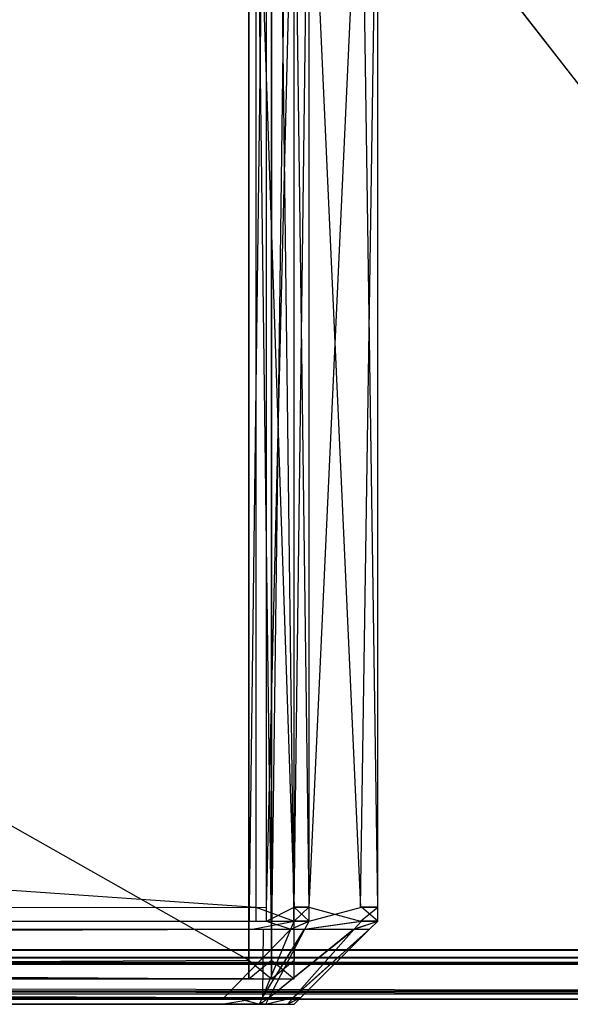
# Model space of a CAD drawing. Extents: x -0.418 to 0, y -0.27 to 0.
# Tile 58 of 89: x -0.01565 to -0.00906, y -0.26985 to -0.25804. Entities that reach past the tile are written whole.
import ezdxf

# ---------------------------------------------------------------- set-up
doc = ezdxf.new("R2010")
doc.units = 0
for name, color, linetype in [('L10_KORPUS1_0___REPLACEMTFOREMP', 7, 'CONTINUOUS'), ('L12_REGALELEMENT_0___REPLACEMTF', 7, 'CONTINUOUS'), ('L14_FRONT_FINION_1___REPLACEMTF', 7, 'CONTINUOUS'), ('L9_KORPUS1_1___REPLACEMTFOREMPT', 7, 'CONTINUOUS')]:
    doc.layers.add(name, color=color, linetype=linetype)

msp = doc.modelspace()

# ---------------------------------------------------------------- linework, layer by layer
at = {"layer": 'L10_KORPUS1_0___REPLACEMTFOREMP', "color": 8}
for points, invisible_edges in [([(-0.00091, -0.001198), (-0.208999, -0.269192), (-0.208999, -0.001198), (-0.00091, -0.001198)], 13), ([(-0.208999, -0.269192), (-0.00091, -0.001198), (-0.000906, -0.269192), (-0.208999, -0.269192)], 10), ([(-0.000906, -0.269191, 0.007694), (-0.208999, -0.0012, 0.007694), (-0.208999, -0.269191, 0.007694), (-0.000906, -0.269191, 0.007694)], 13), ([(-0.208999, -0.0012, 0.007694), (-0.000906, -0.269191, 0.007694), (-0.00091, -0.0012, 0.007694), (-0.208999, -0.0012, 0.007694)], 10), ([(-0.000906, -0.269286, 0.007694), (-0.208999, -0.269191, 0.007694), (-0.208999, -0.269286, 0.007694), (-0.000906, -0.269286, 0.007694)], 13), ([(-0.208999, -0.269191, 0.007694), (-0.000906, -0.269286, 0.007694), (-0.000906, -0.269191, 0.007694), (-0.208999, -0.269191, 0.007694)], 14), ([(-0.000906, -0.269192), (-0.208999, -0.269286), (-0.208999, -0.269192), (-0.000906, -0.269192)], 13), ([(-0.208999, -0.269286), (-0.000906, -0.269192), (-0.000906, -0.269286), (-0.208999, -0.269286)], 14), ([(-0.000873, -0.269365, 0.00008), (-0.208999, -0.269286), (-0.000906, -0.269286), (-0.000873, -0.269365, 0.00008)], 13), ([(-0.208999, -0.269286), (-0.000873, -0.269365, 0.00008), (-0.208999, -0.269365, 0.00008), (-0.208999, -0.269286)], 14), ([(-0.000906, -0.269286, 0.007694), (-0.208999, -0.269343, 0.007637), (-0.000883, -0.269343, 0.007637), (-0.000906, -0.269286, 0.007694)], 13), ([(-0.208999, -0.269343, 0.007637), (-0.000906, -0.269286, 0.007694), (-0.208999, -0.269286, 0.007694), (-0.208999, -0.269343, 0.007637)], 14), ([(-0.000883, -0.269343, 0.007637), (-0.208999, -0.269686, 0.007293), (-0.00074, -0.269686, 0.007293), (-0.000883, -0.269343, 0.007637)], 13), ([(-0.208999, -0.269686, 0.007293), (-0.000883, -0.269343, 0.007637), (-0.208999, -0.269343, 0.007637), (-0.208999, -0.269686, 0.007293)], 14), ([(-0.000726, -0.269721, 0.000436), (-0.208999, -0.269365, 0.00008), (-0.000873, -0.269365, 0.00008), (-0.000726, -0.269721, 0.000436)], 13), ([(-0.208999, -0.269365, 0.00008), (-0.000726, -0.269721, 0.000436), (-0.208999, -0.269721, 0.000436), (-0.208999, -0.269365, 0.00008)], 14), ([(-0.00074, -0.269686, 0.007293), (-0.208999, -0.269785, 0.007194), (-0.000699, -0.269785, 0.007194), (-0.00074, -0.269686, 0.007293)], 13), ([(-0.208999, -0.269785, 0.007194), (-0.00074, -0.269686, 0.007293), (-0.208999, -0.269686, 0.007293), (-0.208999, -0.269785, 0.007194)], 14), ([(-0.000699, -0.269785, 0.0005), (-0.208999, -0.269721, 0.000436), (-0.000726, -0.269721, 0.000436), (-0.000699, -0.269785, 0.0005)], 13), ([(-0.208999, -0.269721, 0.000436), (-0.000699, -0.269785, 0.0005), (-0.208999, -0.269785, 0.0005), (-0.208999, -0.269721, 0.000436)], 14), ([(-0.000699, -0.269785, 0.000566), (-0.208999, -0.269785, 0.0005), (-0.000699, -0.269785, 0.0005), (-0.000699, -0.269785, 0.000566)], 13), ([(-0.208999, -0.269785, 0.0005), (-0.000699, -0.269785, 0.000566), (-0.208999, -0.269785, 0.000566), (-0.208999, -0.269785, 0.0005)], 14), ([(-0.000699, -0.269785, 0.007022), (-0.208999, -0.269785, 0.000566), (-0.000699, -0.269785, 0.000566), (-0.000699, -0.269785, 0.007022)], 13), ([(-0.208999, -0.269785, 0.000566), (-0.000699, -0.269785, 0.007022), (-0.208999, -0.269785, 0.007022), (-0.208999, -0.269785, 0.000566)], 14), ([(-0.000699, -0.269785, 0.007194), (-0.208999, -0.269785, 0.007022), (-0.000699, -0.269785, 0.007022), (-0.000699, -0.269785, 0.007194)], 13), ([(-0.208999, -0.269785, 0.007022), (-0.000699, -0.269785, 0.007194), (-0.208999, -0.269785, 0.007194), (-0.208999, -0.269785, 0.007022)], 14)]:
    msp.add_3dface(points, dxfattribs=dict(at, invisible_edges=invisible_edges))
at = {"layer": 'L12_REGALELEMENT_0___REPLACEMTF', "color": 40}
for points, invisible_edges in [([(-0.012909, -0.247956, 0.591738), (-0.050642, -0.269316, 0.591738), (-0.050642, -0.247956, 0.591738), (-0.012909, -0.247956, 0.591738)], 13), ([(-0.050642, -0.269316, 0.591738), (-0.012909, -0.247956, 0.591738), (-0.012909, -0.269316, 0.591738), (-0.050642, -0.269316, 0.591738)], 14), ([(-0.012909, -0.269316, 0.924859), (-0.050642, -0.247956, 0.924859), (-0.050642, -0.269316, 0.924859), (-0.012909, -0.269316, 0.924859)], 13), ([(-0.050642, -0.247956, 0.924859), (-0.012909, -0.269316, 0.924859), (-0.012909, -0.247956, 0.924859), (-0.050642, -0.247956, 0.924859)], 14), ([(-0.012635, -0.269316, 0.924859), (-0.012909, -0.247956, 0.924859), (-0.012909, -0.269316, 0.924859), (-0.012635, -0.269316, 0.924859)], 13), ([(-0.012909, -0.247956, 0.924859), (-0.012635, -0.269316, 0.924859), (-0.012635, -0.247956, 0.924859), (-0.012909, -0.247956, 0.924859)], 14), ([(-0.012635, -0.247956, 0.591738), (-0.012909, -0.269316, 0.591738), (-0.012909, -0.247956, 0.591738), (-0.012635, -0.247956, 0.591738)], 13), ([(-0.012909, -0.269316, 0.591738), (-0.012635, -0.247956, 0.591738), (-0.012635, -0.269316, 0.591738), (-0.012909, -0.269316, 0.591738)], 14), ([(-0.012365, -0.269316, 0.924859), (-0.012635, -0.247956, 0.924859), (-0.012635, -0.269316, 0.924859), (-0.012365, -0.269316, 0.924859)], 13), ([(-0.012635, -0.247956, 0.924859), (-0.012365, -0.269316, 0.924859), (-0.012365, -0.247956, 0.924859), (-0.012635, -0.247956, 0.924859)], 14), ([(-0.012365, -0.247956, 0.591738), (-0.012635, -0.269316, 0.591738), (-0.012635, -0.247956, 0.591738), (-0.012365, -0.247956, 0.591738)], 13), ([(-0.012635, -0.269316, 0.591738), (-0.012365, -0.247956, 0.591738), (-0.012365, -0.269316, 0.591738), (-0.012635, -0.269316, 0.591738)], 14), ([(-0.012365, -0.247956, 0.924628), (-0.012365, -0.269316, 0.924859), (-0.012365, -0.269316, 0.924628), (-0.012365, -0.247956, 0.924628)], 13), ([(-0.012365, -0.269316, 0.924859), (-0.012365, -0.247956, 0.924628), (-0.012365, -0.247956, 0.924859), (-0.012365, -0.269316, 0.924859)], 14), ([(-0.012365, -0.247956, 0.592087), (-0.012365, -0.269316, 0.924628), (-0.012365, -0.269316, 0.592087), (-0.012365, -0.247956, 0.592087)], 13), ([(-0.012365, -0.269316, 0.924628), (-0.012365, -0.247956, 0.592087), (-0.012365, -0.247956, 0.924628), (-0.012365, -0.269316, 0.924628)], 14), ([(-0.012365, -0.247956, 0.591738), (-0.012365, -0.269316, 0.592087), (-0.012365, -0.269316, 0.591738), (-0.012365, -0.247956, 0.591738)], 13), ([(-0.012365, -0.269316, 0.592087), (-0.012365, -0.247956, 0.591738), (-0.012365, -0.247956, 0.592087), (-0.012365, -0.269316, 0.592087)], 14), ([(-0.012909, -0.269316, 0.591738), (-0.050642, -0.269539, 0.591738), (-0.050642, -0.269316, 0.591738), (-0.012909, -0.269316, 0.591738)], 13), ([(-0.050642, -0.269539, 0.591738), (-0.012909, -0.269316, 0.591738), (-0.012909, -0.269539, 0.591738), (-0.050642, -0.269539, 0.591738)], 14), ([(-0.012909, -0.269539, 0.924859), (-0.050642, -0.269316, 0.924859), (-0.050642, -0.269539, 0.924859), (-0.012909, -0.269539, 0.924859)], 13), ([(-0.050642, -0.269316, 0.924859), (-0.012909, -0.269539, 0.924859), (-0.012909, -0.269316, 0.924859), (-0.050642, -0.269316, 0.924859)], 14), ([(-0.012635, -0.269316, 0.591738), (-0.012909, -0.269539, 0.591738), (-0.012909, -0.269316, 0.591738), (-0.012635, -0.269316, 0.591738)], 13), ([(-0.012909, -0.269539, 0.591738), (-0.012635, -0.269316, 0.591738), (-0.012635, -0.269539, 0.591738), (-0.012909, -0.269539, 0.591738)], 14), ([(-0.012635, -0.269539, 0.924859), (-0.012909, -0.269316, 0.924859), (-0.012909, -0.269539, 0.924859), (-0.012635, -0.269539, 0.924859)], 13), ([(-0.012909, -0.269316, 0.924859), (-0.012635, -0.269539, 0.924859), (-0.012635, -0.269316, 0.924859), (-0.012909, -0.269316, 0.924859)], 14), ([(-0.012365, -0.269316, 0.591738), (-0.012635, -0.269539, 0.591738), (-0.012635, -0.269316, 0.591738), (-0.012365, -0.269316, 0.591738)], 13), ([(-0.012635, -0.269539, 0.591738), (-0.012365, -0.269316, 0.591738), (-0.012365, -0.269539, 0.591738), (-0.012635, -0.269539, 0.591738)], 14), ([(-0.012365, -0.269539, 0.924859), (-0.012635, -0.269316, 0.924859), (-0.012635, -0.269539, 0.924859), (-0.012365, -0.269539, 0.924859)], 13), ([(-0.012635, -0.269316, 0.924859), (-0.012365, -0.269539, 0.924859), (-0.012365, -0.269316, 0.924859), (-0.012635, -0.269316, 0.924859)], 14), ([(-0.012365, -0.269316, 0.591738), (-0.012365, -0.269539, 0.592087), (-0.012365, -0.269539, 0.591738), (-0.012365, -0.269316, 0.591738)], 13), ([(-0.012365, -0.269539, 0.592087), (-0.012365, -0.269316, 0.591738), (-0.012365, -0.269316, 0.592087), (-0.012365, -0.269539, 0.592087)], 14), ([(-0.012365, -0.269316, 0.592087), (-0.012365, -0.269539, 0.924628), (-0.012365, -0.269539, 0.592087), (-0.012365, -0.269316, 0.592087)], 13), ([(-0.012365, -0.269539, 0.924628), (-0.012365, -0.269316, 0.592087), (-0.012365, -0.269316, 0.924628), (-0.012365, -0.269539, 0.924628)], 14), ([(-0.012365, -0.269316, 0.924628), (-0.012365, -0.269539, 0.924859), (-0.012365, -0.269539, 0.924628), (-0.012365, -0.269316, 0.924628)], 13), ([(-0.012365, -0.269539, 0.924859), (-0.012365, -0.269316, 0.924628), (-0.012365, -0.269316, 0.924859), (-0.012365, -0.269539, 0.924859)], 14), ([(-0.013124, -0.269539, 0.924643), (-0.053212, -0.269539, 0.921656), (-0.016092, -0.269539, 0.921656), (-0.013124, -0.269539, 0.924643)], 13), ([(-0.053212, -0.269539, 0.921656), (-0.013124, -0.269539, 0.924643), (-0.050815, -0.269539, 0.924643), (-0.053212, -0.269539, 0.921656)], 14), ([(-0.012909, -0.269539, 0.924859), (-0.050815, -0.269539, 0.924643), (-0.013124, -0.269539, 0.924643), (-0.012909, -0.269539, 0.924859)], 13), ([(-0.050815, -0.269539, 0.924643), (-0.012909, -0.269539, 0.924859), (-0.050642, -0.269539, 0.924859), (-0.050815, -0.269539, 0.924643)], 14), ([(-0.016092, -0.269539, 0.594811), (-0.050815, -0.269539, 0.591945), (-0.013124, -0.269539, 0.591945), (-0.016092, -0.269539, 0.594811)], 13), ([(-0.050642, -0.269539, 0.591738), (-0.013124, -0.269539, 0.591945), (-0.050815, -0.269539, 0.591945), (-0.050642, -0.269539, 0.591738)], 14), ([(-0.013124, -0.269539, 0.591945), (-0.050642, -0.269539, 0.591738), (-0.012909, -0.269539, 0.591738), (-0.013124, -0.269539, 0.591945)], 13), ([(-0.013124, -0.269539, 0.591945), (-0.015822, -0.269539, 0.594811), (-0.016092, -0.269539, 0.594811), (-0.013124, -0.269539, 0.591945)], 14), ([(-0.01285, -0.269539, 0.924643), (-0.016092, -0.269539, 0.921656), (-0.015822, -0.269539, 0.921656), (-0.01285, -0.269539, 0.924643)], 13), ([(-0.016092, -0.269539, 0.921656), (-0.01285, -0.269539, 0.924643), (-0.013124, -0.269539, 0.924643), (-0.016092, -0.269539, 0.921656)], 14), ([(-0.015557, -0.269539, 0.921656), (-0.015948, -0.269539, 0.921529), (-0.015683, -0.269539, 0.921529), (-0.015557, -0.269539, 0.921656)], 13), ([(-0.015948, -0.269539, 0.921529), (-0.015557, -0.269539, 0.921656), (-0.015822, -0.269539, 0.921656), (-0.015948, -0.269539, 0.921529)], 14), ([(-0.015683, -0.269539, 0.594932), (-0.015822, -0.269539, 0.594811), (-0.015557, -0.269539, 0.594811), (-0.015683, -0.269539, 0.594932)], 13), ([(-0.01285, -0.269539, 0.591945), (-0.015557, -0.269539, 0.594811), (-0.015822, -0.269539, 0.594811), (-0.01285, -0.269539, 0.591945)], 14), ([(-0.012581, -0.269539, 0.924643), (-0.015822, -0.269539, 0.921656), (-0.015557, -0.269539, 0.921656), (-0.012581, -0.269539, 0.924643)], 13), ([(-0.015822, -0.269539, 0.921656), (-0.012581, -0.269539, 0.924643), (-0.01285, -0.269539, 0.924643), (-0.015822, -0.269539, 0.921656)], 14), ([(-0.015822, -0.269539, 0.594811), (-0.013124, -0.269539, 0.591945), (-0.01285, -0.269539, 0.591945), (-0.015822, -0.269539, 0.594811)], 13), ([(-0.015557, -0.269539, 0.595154), (-0.015683, -0.269539, 0.594932), (-0.015557, -0.269539, 0.594811), (-0.015557, -0.269539, 0.595154)], 13), ([(-0.015683, -0.269539, 0.594932), (-0.015557, -0.269539, 0.595154), (-0.015683, -0.269539, 0.595274), (-0.015683, -0.269539, 0.594932)], 14), ([(-0.015557, -0.269539, 0.921429), (-0.015683, -0.269539, 0.595274), (-0.015557, -0.269539, 0.595154), (-0.015557, -0.269539, 0.921429)], 13), ([(-0.015683, -0.269539, 0.595274), (-0.015557, -0.269539, 0.921429), (-0.015683, -0.269539, 0.921303), (-0.015683, -0.269539, 0.595274)], 14), ([(-0.015557, -0.269539, 0.921429), (-0.015683, -0.269539, 0.921529), (-0.015683, -0.269539, 0.921303), (-0.015557, -0.269539, 0.921429)], 13), ([(-0.015683, -0.269539, 0.921529), (-0.015557, -0.269539, 0.921429), (-0.015557, -0.269539, 0.921656), (-0.015683, -0.269539, 0.921529)], 14), ([(-0.015557, -0.269539, 0.594811), (-0.01285, -0.269539, 0.591945), (-0.012581, -0.269539, 0.591945), (-0.015557, -0.269539, 0.594811)], 13), ([(-0.012581, -0.269539, 0.924412), (-0.015557, -0.269539, 0.921656), (-0.015557, -0.269539, 0.921429), (-0.012581, -0.269539, 0.924412)], 13), ([(-0.015557, -0.269539, 0.921656), (-0.012581, -0.269539, 0.924412), (-0.012581, -0.269539, 0.924643), (-0.015557, -0.269539, 0.921656)], 14), ([(-0.012581, -0.269539, 0.924412), (-0.015557, -0.269539, 0.595154), (-0.012581, -0.269539, 0.592293), (-0.012581, -0.269539, 0.924412)], 13), ([(-0.015557, -0.269539, 0.595154), (-0.012581, -0.269539, 0.924412), (-0.015557, -0.269539, 0.921429), (-0.015557, -0.269539, 0.595154)], 14), ([(-0.012581, -0.269539, 0.592293), (-0.015557, -0.269539, 0.594811), (-0.012581, -0.269539, 0.591945), (-0.012581, -0.269539, 0.592293)], 13), ([(-0.015557, -0.269539, 0.594811), (-0.012581, -0.269539, 0.592293), (-0.015557, -0.269539, 0.595154), (-0.015557, -0.269539, 0.594811)], 14), ([(-0.012635, -0.269539, 0.924859), (-0.013124, -0.269539, 0.924643), (-0.01285, -0.269539, 0.924643), (-0.012635, -0.269539, 0.924859)], 13), ([(-0.013124, -0.269539, 0.924643), (-0.012635, -0.269539, 0.924859), (-0.012909, -0.269539, 0.924859), (-0.013124, -0.269539, 0.924643)], 14), ([(-0.012909, -0.269539, 0.591738), (-0.01285, -0.269539, 0.591945), (-0.013124, -0.269539, 0.591945), (-0.012909, -0.269539, 0.591738)], 14), ([(-0.01285, -0.269539, 0.591945), (-0.012909, -0.269539, 0.591738), (-0.012635, -0.269539, 0.591738), (-0.01285, -0.269539, 0.591945)], 13), ([(-0.012365, -0.269539, 0.924859), (-0.01285, -0.269539, 0.924643), (-0.012581, -0.269539, 0.924643), (-0.012365, -0.269539, 0.924859)], 13), ([(-0.01285, -0.269539, 0.924643), (-0.012365, -0.269539, 0.924859), (-0.012635, -0.269539, 0.924859), (-0.01285, -0.269539, 0.924643)], 14), ([(-0.012635, -0.269539, 0.591738), (-0.012581, -0.269539, 0.591945), (-0.01285, -0.269539, 0.591945), (-0.012635, -0.269539, 0.591738)], 14), ([(-0.012581, -0.269539, 0.591945), (-0.012635, -0.269539, 0.591738), (-0.012365, -0.269539, 0.591738), (-0.012581, -0.269539, 0.591945)], 13), ([(-0.012365, -0.269539, 0.592087), (-0.012581, -0.269539, 0.591945), (-0.012365, -0.269539, 0.591738), (-0.012365, -0.269539, 0.592087)], 13), ([(-0.012581, -0.269539, 0.591945), (-0.012365, -0.269539, 0.592087), (-0.012581, -0.269539, 0.592293), (-0.012581, -0.269539, 0.591945)], 14), ([(-0.012365, -0.269539, 0.924628), (-0.012581, -0.269539, 0.592293), (-0.012365, -0.269539, 0.592087), (-0.012365, -0.269539, 0.924628)], 13), ([(-0.012581, -0.269539, 0.592293), (-0.012365, -0.269539, 0.924628), (-0.012581, -0.269539, 0.924412), (-0.012581, -0.269539, 0.592293)], 14), ([(-0.012365, -0.269539, 0.924628), (-0.012581, -0.269539, 0.924643), (-0.012581, -0.269539, 0.924412), (-0.012365, -0.269539, 0.924628)], 13), ([(-0.012581, -0.269539, 0.924643), (-0.012365, -0.269539, 0.924628), (-0.012365, -0.269539, 0.924859), (-0.012581, -0.269539, 0.924643)], 14)]:
    msp.add_3dface(points, dxfattribs=dict(at, invisible_edges=invisible_edges))
at = {"layer": 'L14_FRONT_FINION_1___REPLACEMTF', "color": 8}
for points, invisible_edges in [([(-0.012823, -0.268682, 0.586995), (-0.208999, -0.255063, 0.586995), (-0.208999, -0.268682, 0.586995), (-0.012823, -0.268682, 0.586995)], 13), ([(-0.208999, -0.255063, 0.586995), (-0.012823, -0.268682, 0.586995), (-0.012823, -0.255063, 0.586995), (-0.208999, -0.255063, 0.586995)], 14), ([(-0.012696, -0.255063, 0.01011), (-0.208999, -0.268682, 0.01011), (-0.208999, -0.255063, 0.01011), (-0.012696, -0.255063, 0.01011)], 13), ([(-0.208999, -0.268682, 0.01011), (-0.012696, -0.255063, 0.01011), (-0.012696, -0.268682, 0.01011), (-0.208999, -0.268682, 0.01011)], 14), ([(-0.012365, -0.268682, 0.586995), (-0.012823, -0.255063, 0.586995), (-0.012823, -0.268682, 0.586995), (-0.012365, -0.268682, 0.586995)], 13), ([(-0.012823, -0.255063, 0.586995), (-0.012365, -0.268682, 0.586995), (-0.012365, -0.255063, 0.586995), (-0.012823, -0.255063, 0.586995)], 14), ([(-0.012365, -0.255063, 0.01011), (-0.012696, -0.268682, 0.01011), (-0.012696, -0.255063, 0.01011), (-0.012365, -0.255063, 0.01011)], 13), ([(-0.012696, -0.268682, 0.01011), (-0.012365, -0.255063, 0.01011), (-0.012365, -0.268682, 0.01011), (-0.012696, -0.268682, 0.01011)], 14), ([(-0.012191, -0.255063, 0.586821), (-0.012365, -0.268682, 0.586995), (-0.012191, -0.268682, 0.586821), (-0.012191, -0.255063, 0.586821)], 13), ([(-0.012365, -0.268682, 0.586995), (-0.012191, -0.255063, 0.586821), (-0.012365, -0.255063, 0.586995), (-0.012365, -0.268682, 0.586995)], 14), ([(-0.012365, -0.255063, 0.01011), (-0.012185, -0.268682, 0.01029), (-0.012365, -0.268682, 0.01011), (-0.012365, -0.255063, 0.01011)], 13), ([(-0.012185, -0.268682, 0.01029), (-0.012365, -0.255063, 0.01011), (-0.012185, -0.255063, 0.01029), (-0.012185, -0.268682, 0.01029)], 14), ([(-0.01157, -0.268682, 0.586201), (-0.012191, -0.255063, 0.586821), (-0.012191, -0.268682, 0.586821), (-0.01157, -0.268682, 0.586201)], 13), ([(-0.012191, -0.255063, 0.586821), (-0.01157, -0.268682, 0.586201), (-0.01157, -0.255063, 0.586201), (-0.012191, -0.255063, 0.586821)], 14), ([(-0.01156, -0.255063, 0.010916), (-0.012185, -0.268682, 0.01029), (-0.012185, -0.255063, 0.01029), (-0.01156, -0.255063, 0.010916)], 13), ([(-0.012185, -0.268682, 0.01029), (-0.01156, -0.255063, 0.010916), (-0.01156, -0.268682, 0.010916), (-0.012185, -0.268682, 0.01029)], 14), ([(-0.011365, -0.255063, 0.585995), (-0.01157, -0.268682, 0.586201), (-0.011365, -0.268682, 0.585995), (-0.011365, -0.255063, 0.585995)], 13), ([(-0.01157, -0.268682, 0.586201), (-0.011365, -0.255063, 0.585995), (-0.01157, -0.255063, 0.586201), (-0.01157, -0.268682, 0.586201)], 14), ([(-0.01156, -0.255063, 0.010916), (-0.011365, -0.268682, 0.01111), (-0.01156, -0.268682, 0.010916), (-0.01156, -0.255063, 0.010916)], 13), ([(-0.011365, -0.268682, 0.01111), (-0.01156, -0.255063, 0.010916), (-0.011365, -0.255063, 0.01111), (-0.011365, -0.268682, 0.01111)], 14), ([(-0.011365, -0.255063, 0.01111), (-0.011365, -0.268682, 0.011579), (-0.011365, -0.268682, 0.01111), (-0.011365, -0.255063, 0.01111)], 13), ([(-0.011365, -0.268682, 0.011579), (-0.011365, -0.255063, 0.01111), (-0.011365, -0.255063, 0.011579), (-0.011365, -0.268682, 0.011579)], 14), ([(-0.011365, -0.255063, 0.011579), (-0.011365, -0.268682, 0.585484), (-0.011365, -0.268682, 0.011579), (-0.011365, -0.255063, 0.011579)], 13), ([(-0.011365, -0.268682, 0.585484), (-0.011365, -0.255063, 0.011579), (-0.011365, -0.255063, 0.585484), (-0.011365, -0.268682, 0.585484)], 14), ([(-0.011365, -0.255063, 0.585484), (-0.011365, -0.268682, 0.585995), (-0.011365, -0.268682, 0.585484), (-0.011365, -0.255063, 0.585484)], 13), ([(-0.011365, -0.268682, 0.585995), (-0.011365, -0.255063, 0.585484), (-0.011365, -0.255063, 0.585995), (-0.011365, -0.268682, 0.585995)], 14), ([(-0.012696, -0.268682, 0.01011), (-0.208999, -0.268849, 0.01011), (-0.208999, -0.268682, 0.01011), (-0.012696, -0.268682, 0.01011)], 13), ([(-0.208999, -0.268849, 0.01011), (-0.012696, -0.268682, 0.01011), (-0.012696, -0.268849, 0.01011), (-0.208999, -0.268849, 0.01011)], 14), ([(-0.012823, -0.268849, 0.586995), (-0.208999, -0.268682, 0.586995), (-0.208999, -0.268849, 0.586995), (-0.012823, -0.268849, 0.586995)], 13), ([(-0.208999, -0.268682, 0.586995), (-0.012823, -0.268849, 0.586995), (-0.012823, -0.268682, 0.586995), (-0.208999, -0.268682, 0.586995)], 14), ([(-0.012365, -0.268849, 0.586995), (-0.012823, -0.268682, 0.586995), (-0.012823, -0.268849, 0.586995), (-0.012365, -0.268849, 0.586995)], 13), ([(-0.012823, -0.268682, 0.586995), (-0.012365, -0.268849, 0.586995), (-0.012365, -0.268682, 0.586995), (-0.012823, -0.268682, 0.586995)], 14), ([(-0.012365, -0.268682, 0.01011), (-0.012696, -0.268849, 0.01011), (-0.012696, -0.268682, 0.01011), (-0.012365, -0.268682, 0.01011)], 13), ([(-0.012696, -0.268849, 0.01011), (-0.012365, -0.268682, 0.01011), (-0.012365, -0.268849, 0.01011), (-0.012696, -0.268849, 0.01011)], 14), ([(-0.012191, -0.268682, 0.586821), (-0.012365, -0.268849, 0.586995), (-0.012191, -0.268849, 0.586821), (-0.012191, -0.268682, 0.586821)], 13), ([(-0.012365, -0.268849, 0.586995), (-0.012191, -0.268682, 0.586821), (-0.012365, -0.268682, 0.586995), (-0.012365, -0.268849, 0.586995)], 14), ([(-0.012365, -0.268682, 0.01011), (-0.012185, -0.268849, 0.01029), (-0.012365, -0.268849, 0.01011), (-0.012365, -0.268682, 0.01011)], 13), ([(-0.012185, -0.268849, 0.01029), (-0.012365, -0.268682, 0.01011), (-0.012185, -0.268682, 0.01029), (-0.012185, -0.268849, 0.01029)], 14), ([(-0.01157, -0.268849, 0.586201), (-0.012191, -0.268682, 0.586821), (-0.012191, -0.268849, 0.586821), (-0.01157, -0.268849, 0.586201)], 13), ([(-0.012191, -0.268682, 0.586821), (-0.01157, -0.268849, 0.586201), (-0.01157, -0.268682, 0.586201), (-0.012191, -0.268682, 0.586821)], 14), ([(-0.01156, -0.268682, 0.010916), (-0.012185, -0.268849, 0.01029), (-0.012185, -0.268682, 0.01029), (-0.01156, -0.268682, 0.010916)], 13), ([(-0.012185, -0.268849, 0.01029), (-0.01156, -0.268682, 0.010916), (-0.01156, -0.268849, 0.010916), (-0.012185, -0.268849, 0.01029)], 14), ([(-0.011365, -0.268682, 0.585995), (-0.01157, -0.268849, 0.586201), (-0.011365, -0.268849, 0.585995), (-0.011365, -0.268682, 0.585995)], 13), ([(-0.01157, -0.268849, 0.586201), (-0.011365, -0.268682, 0.585995), (-0.01157, -0.268682, 0.586201), (-0.01157, -0.268849, 0.586201)], 14), ([(-0.01156, -0.268682, 0.010916), (-0.011365, -0.268849, 0.01111), (-0.01156, -0.268849, 0.010916), (-0.01156, -0.268682, 0.010916)], 13), ([(-0.011365, -0.268849, 0.01111), (-0.01156, -0.268682, 0.010916), (-0.011365, -0.268682, 0.01111), (-0.011365, -0.268849, 0.01111)], 14), ([(-0.011365, -0.268682, 0.585484), (-0.011365, -0.268849, 0.585995), (-0.011365, -0.268849, 0.585484), (-0.011365, -0.268682, 0.585484)], 13), ([(-0.011365, -0.268849, 0.585995), (-0.011365, -0.268682, 0.585484), (-0.011365, -0.268682, 0.585995), (-0.011365, -0.268849, 0.585995)], 14), ([(-0.011365, -0.268682, 0.011579), (-0.011365, -0.268849, 0.585484), (-0.011365, -0.268849, 0.011579), (-0.011365, -0.268682, 0.011579)], 13), ([(-0.011365, -0.268849, 0.585484), (-0.011365, -0.268682, 0.011579), (-0.011365, -0.268682, 0.585484), (-0.011365, -0.268849, 0.585484)], 14), ([(-0.011365, -0.268682, 0.01111), (-0.011365, -0.268849, 0.011579), (-0.011365, -0.268849, 0.01111), (-0.011365, -0.268682, 0.01111)], 13), ([(-0.011365, -0.268849, 0.011579), (-0.011365, -0.268682, 0.01111), (-0.011365, -0.268682, 0.011579), (-0.011365, -0.268849, 0.011579)], 14), ([(-0.012737, -0.268946, 0.010208), (-0.208999, -0.268849, 0.01011), (-0.012696, -0.268849, 0.01011), (-0.012737, -0.268946, 0.010208)], 13), ([(-0.208999, -0.268849, 0.01011), (-0.012737, -0.268946, 0.010208), (-0.208999, -0.268946, 0.010208), (-0.208999, -0.268849, 0.01011)], 14), ([(-0.012823, -0.268849, 0.586995), (-0.208999, -0.268946, 0.586898), (-0.012863, -0.268946, 0.586898), (-0.012823, -0.268849, 0.586995)], 13), ([(-0.208999, -0.268946, 0.586898), (-0.012823, -0.268849, 0.586995), (-0.208999, -0.268849, 0.586995), (-0.208999, -0.268946, 0.586898)], 14), ([(-0.012365, -0.268849, 0.586995), (-0.012863, -0.268946, 0.586898), (-0.012405, -0.268946, 0.586898), (-0.012365, -0.268849, 0.586995)], 13), ([(-0.012863, -0.268946, 0.586898), (-0.012365, -0.268849, 0.586995), (-0.012823, -0.268849, 0.586995), (-0.012863, -0.268946, 0.586898)], 14), ([(-0.012696, -0.268849, 0.01011), (-0.012405, -0.268946, 0.010208), (-0.012737, -0.268946, 0.010208), (-0.012696, -0.268849, 0.01011)], 14), ([(-0.012405, -0.268946, 0.010208), (-0.012696, -0.268849, 0.01011), (-0.012365, -0.268849, 0.01011), (-0.012405, -0.268946, 0.010208)], 13), ([(-0.012191, -0.268849, 0.586821), (-0.012405, -0.268946, 0.586898), (-0.012241, -0.268946, 0.586734), (-0.012191, -0.268849, 0.586821)], 13), ([(-0.012405, -0.268946, 0.586898), (-0.012191, -0.268849, 0.586821), (-0.012365, -0.268849, 0.586995), (-0.012405, -0.268946, 0.586898)], 14), ([(-0.012185, -0.268849, 0.01029), (-0.012405, -0.268946, 0.010208), (-0.012365, -0.268849, 0.01011), (-0.012185, -0.268849, 0.01029)], 13), ([(-0.012405, -0.268946, 0.010208), (-0.012185, -0.268849, 0.01029), (-0.012236, -0.268946, 0.010377), (-0.012405, -0.268946, 0.010208)], 14), ([(-0.01157, -0.268849, 0.586201), (-0.012241, -0.268946, 0.586734), (-0.011656, -0.268946, 0.586149), (-0.01157, -0.268849, 0.586201)], 13), ([(-0.012241, -0.268946, 0.586734), (-0.01157, -0.268849, 0.586201), (-0.012191, -0.268849, 0.586821), (-0.012241, -0.268946, 0.586734)], 14), ([(-0.01156, -0.268849, 0.010916), (-0.012236, -0.268946, 0.010377), (-0.012185, -0.268849, 0.01029), (-0.01156, -0.268849, 0.010916)], 13), ([(-0.012236, -0.268946, 0.010377), (-0.01156, -0.268849, 0.010916), (-0.011646, -0.268946, 0.010967), (-0.012236, -0.268946, 0.010377)], 14), ([(-0.011365, -0.268849, 0.585995), (-0.011656, -0.268946, 0.586149), (-0.011462, -0.268946, 0.585955), (-0.011365, -0.268849, 0.585995)], 13), ([(-0.011656, -0.268946, 0.586149), (-0.011365, -0.268849, 0.585995), (-0.01157, -0.268849, 0.586201), (-0.011656, -0.268946, 0.586149)], 14), ([(-0.011365, -0.268849, 0.01111), (-0.011646, -0.268946, 0.010967), (-0.01156, -0.268849, 0.010916), (-0.011365, -0.268849, 0.01111)], 13), ([(-0.011646, -0.268946, 0.010967), (-0.011365, -0.268849, 0.01111), (-0.011462, -0.268946, 0.011151), (-0.011646, -0.268946, 0.010967)], 14), ([(-0.011365, -0.268849, 0.585484), (-0.011462, -0.268946, 0.585955), (-0.011462, -0.268946, 0.585444), (-0.011365, -0.268849, 0.585484)], 13), ([(-0.011462, -0.268946, 0.585955), (-0.011365, -0.268849, 0.585484), (-0.011365, -0.268849, 0.585995), (-0.011462, -0.268946, 0.585955)], 14), ([(-0.011365, -0.268849, 0.585484), (-0.011462, -0.268946, 0.011619), (-0.011365, -0.268849, 0.011579), (-0.011365, -0.268849, 0.585484)], 13), ([(-0.011462, -0.268946, 0.011619), (-0.011365, -0.268849, 0.585484), (-0.011462, -0.268946, 0.585444), (-0.011462, -0.268946, 0.011619)], 14), ([(-0.011365, -0.268849, 0.011579), (-0.011462, -0.268946, 0.011151), (-0.011365, -0.268849, 0.01111), (-0.011365, -0.268849, 0.011579)], 13), ([(-0.011462, -0.268946, 0.011151), (-0.011365, -0.268849, 0.011579), (-0.011462, -0.268946, 0.011619), (-0.011462, -0.268946, 0.011151)], 14), ([(-0.013077, -0.269766, 0.01103), (-0.208999, -0.268946, 0.010208), (-0.012737, -0.268946, 0.010208), (-0.013077, -0.269766, 0.01103)], 13), ([(-0.208999, -0.268946, 0.010208), (-0.013077, -0.269766, 0.01103), (-0.208999, -0.269766, 0.01103), (-0.208999, -0.268946, 0.010208)], 14), ([(-0.012863, -0.268946, 0.586898), (-0.208999, -0.269766, 0.586076), (-0.013204, -0.269766, 0.586076), (-0.012863, -0.268946, 0.586898)], 13), ([(-0.208999, -0.269766, 0.586076), (-0.012863, -0.268946, 0.586898), (-0.208999, -0.268946, 0.586898), (-0.208999, -0.269766, 0.586076)], 14), ([(-0.012405, -0.268946, 0.586898), (-0.013204, -0.269766, 0.586076), (-0.012746, -0.269766, 0.586076), (-0.012405, -0.268946, 0.586898)], 13), ([(-0.013204, -0.269766, 0.586076), (-0.012405, -0.268946, 0.586898), (-0.012863, -0.268946, 0.586898), (-0.013204, -0.269766, 0.586076)], 14), ([(-0.012737, -0.268946, 0.010208), (-0.012746, -0.269766, 0.01103), (-0.013077, -0.269766, 0.01103), (-0.012737, -0.268946, 0.010208)], 14), ([(-0.012746, -0.269766, 0.01103), (-0.012737, -0.268946, 0.010208), (-0.012405, -0.268946, 0.010208), (-0.012746, -0.269766, 0.01103)], 13), ([(-0.012236, -0.268946, 0.010377), (-0.012746, -0.269766, 0.01103), (-0.012405, -0.268946, 0.010208), (-0.012236, -0.268946, 0.010377)], 13), ([(-0.012746, -0.269766, 0.01103), (-0.012236, -0.268946, 0.010377), (-0.012663, -0.269766, 0.011113), (-0.012746, -0.269766, 0.01103)], 14), ([(-0.012241, -0.268946, 0.586734), (-0.012746, -0.269766, 0.586076), (-0.012665, -0.269766, 0.585996), (-0.012241, -0.268946, 0.586734)], 13), ([(-0.012746, -0.269766, 0.586076), (-0.012241, -0.268946, 0.586734), (-0.012405, -0.268946, 0.586898), (-0.012746, -0.269766, 0.586076)], 14), ([(-0.011656, -0.268946, 0.586149), (-0.012665, -0.269766, 0.585996), (-0.012379, -0.269766, 0.585709), (-0.011656, -0.268946, 0.586149)], 13), ([(-0.012665, -0.269766, 0.585996), (-0.011656, -0.268946, 0.586149), (-0.012241, -0.268946, 0.586734), (-0.012665, -0.269766, 0.585996)], 14), ([(-0.011646, -0.268946, 0.010967), (-0.012663, -0.269766, 0.011113), (-0.012236, -0.268946, 0.010377), (-0.011646, -0.268946, 0.010967)], 13), ([(-0.012663, -0.269766, 0.011113), (-0.011646, -0.268946, 0.010967), (-0.012374, -0.269766, 0.011401), (-0.012663, -0.269766, 0.011113)], 14), ([(-0.011462, -0.268946, 0.585955), (-0.012379, -0.269766, 0.585709), (-0.012284, -0.269766, 0.585615), (-0.011462, -0.268946, 0.585955)], 13), ([(-0.012379, -0.269766, 0.585709), (-0.011462, -0.268946, 0.585955), (-0.011656, -0.268946, 0.586149), (-0.012379, -0.269766, 0.585709)], 14), ([(-0.011462, -0.268946, 0.011151), (-0.012374, -0.269766, 0.011401), (-0.011646, -0.268946, 0.010967), (-0.011462, -0.268946, 0.011151)], 13), ([(-0.012374, -0.269766, 0.011401), (-0.011462, -0.268946, 0.011151), (-0.012284, -0.269766, 0.011491), (-0.012374, -0.269766, 0.011401)], 14), ([(-0.011462, -0.268946, 0.011619), (-0.012284, -0.269766, 0.011491), (-0.011462, -0.268946, 0.011151), (-0.011462, -0.268946, 0.011619)], 13), ([(-0.012284, -0.269766, 0.011491), (-0.011462, -0.268946, 0.011619), (-0.012284, -0.269766, 0.011959), (-0.012284, -0.269766, 0.011491)], 14), ([(-0.011462, -0.268946, 0.585444), (-0.012284, -0.269766, 0.011959), (-0.011462, -0.268946, 0.011619), (-0.011462, -0.268946, 0.585444)], 13), ([(-0.012284, -0.269766, 0.011959), (-0.011462, -0.268946, 0.585444), (-0.012284, -0.269766, 0.585104), (-0.012284, -0.269766, 0.011959)], 14), ([(-0.011462, -0.268946, 0.585444), (-0.012284, -0.269766, 0.585615), (-0.012284, -0.269766, 0.585104), (-0.011462, -0.268946, 0.585444)], 13), ([(-0.012284, -0.269766, 0.585615), (-0.011462, -0.268946, 0.585444), (-0.011462, -0.268946, 0.585955), (-0.012284, -0.269766, 0.585615)], 14), ([(-0.013204, -0.269766, 0.586076), (-0.208999, -0.269846, 0.585995), (-0.013237, -0.269846, 0.585995), (-0.013204, -0.269766, 0.586076)], 13), ([(-0.208999, -0.269846, 0.585995), (-0.013204, -0.269766, 0.586076), (-0.208999, -0.269766, 0.586076), (-0.208999, -0.269846, 0.585995)], 14), ([(-0.01311, -0.269846, 0.01111), (-0.208999, -0.269766, 0.01103), (-0.013077, -0.269766, 0.01103), (-0.01311, -0.269846, 0.01111)], 13), ([(-0.208999, -0.269766, 0.01103), (-0.01311, -0.269846, 0.01111), (-0.208999, -0.269846, 0.01111), (-0.208999, -0.269766, 0.01103)], 14), ([(-0.013237, -0.269846, 0.585995), (-0.208999, -0.269846, 0.585662), (-0.013237, -0.269846, 0.585662), (-0.013237, -0.269846, 0.585995)], 13), ([(-0.208999, -0.269846, 0.585662), (-0.013237, -0.269846, 0.585995), (-0.208999, -0.269846, 0.585995), (-0.208999, -0.269846, 0.585662)], 14), ([(-0.013266, -0.269846, 0.011444), (-0.208999, -0.269846, 0.01111), (-0.01311, -0.269846, 0.01111), (-0.013266, -0.269846, 0.011444)], 13), ([(-0.208999, -0.269846, 0.01111), (-0.013266, -0.269846, 0.011444), (-0.208999, -0.269846, 0.011444), (-0.208999, -0.269846, 0.01111)], 14), ([(-0.013266, -0.269846, 0.011444), (-0.012682, -0.269846, 0.01168), (-0.208999, -0.269846, 0.011444), (-0.013266, -0.269846, 0.011444)], 13), ([(-0.208999, -0.269846, 0.011444), (-0.012682, -0.269846, 0.01168), (-0.208999, -0.269846, 0.585662), (-0.208999, -0.269846, 0.011444)], 10), ([(-0.208999, -0.269846, 0.585662), (-0.012682, -0.269846, 0.01168), (-0.012699, -0.269846, 0.011853), (-0.208999, -0.269846, 0.585662)], 13), ([(-0.208999, -0.269846, 0.585662), (-0.012699, -0.269846, 0.011853), (-0.012699, -0.269846, 0.012119), (-0.208999, -0.269846, 0.585662)], 10), ([(-0.208999, -0.269846, 0.585662), (-0.012699, -0.269846, 0.012119), (-0.012699, -0.269846, 0.585071), (-0.208999, -0.269846, 0.585662)], 13), ([(-0.208999, -0.269846, 0.585662), (-0.012699, -0.269846, 0.585071), (-0.012699, -0.269846, 0.585277), (-0.208999, -0.269846, 0.585662)], 10), ([(-0.208999, -0.269846, 0.585662), (-0.012699, -0.269846, 0.585277), (-0.012686, -0.269846, 0.58543), (-0.208999, -0.269846, 0.585662)], 15), ([(-0.208999, -0.269846, 0.585662), (-0.012686, -0.269846, 0.58543), (-0.012943, -0.269846, 0.585652), (-0.208999, -0.269846, 0.585662)], 15), ([(-0.208999, -0.269846, 0.585662), (-0.012943, -0.269846, 0.585652), (-0.0131, -0.269846, 0.585662), (-0.208999, -0.269846, 0.585662)], 15), ([(-0.208999, -0.269846, 0.585662), (-0.0131, -0.269846, 0.585662), (-0.013237, -0.269846, 0.585662), (-0.208999, -0.269846, 0.585662)], 10), ([(-0.01311, -0.269846, 0.01111), (-0.013062, -0.269846, 0.011444), (-0.013266, -0.269846, 0.011444), (-0.01311, -0.269846, 0.01111)], 14), ([(-0.013062, -0.269846, 0.011444), (-0.012682, -0.269846, 0.01168), (-0.013266, -0.269846, 0.011444), (-0.013062, -0.269846, 0.011444)], 10), ([(-0.012746, -0.269766, 0.586076), (-0.013237, -0.269846, 0.585995), (-0.012779, -0.269846, 0.585995), (-0.012746, -0.269766, 0.586076)], 13), ([(-0.013237, -0.269846, 0.585995), (-0.012746, -0.269766, 0.586076), (-0.013204, -0.269766, 0.586076), (-0.013237, -0.269846, 0.585995)], 14), ([(-0.012779, -0.269846, 0.585995), (-0.013237, -0.269846, 0.585662), (-0.0131, -0.269846, 0.585662), (-0.012779, -0.269846, 0.585995)], 13), ([(-0.013237, -0.269846, 0.585662), (-0.012779, -0.269846, 0.585995), (-0.013237, -0.269846, 0.585995), (-0.013237, -0.269846, 0.585662)], 14), ([(-0.013077, -0.269766, 0.01103), (-0.012779, -0.269846, 0.01111), (-0.01311, -0.269846, 0.01111), (-0.013077, -0.269766, 0.01103)], 14), ([(-0.013062, -0.269846, 0.011444), (-0.01311, -0.269846, 0.01111), (-0.012779, -0.269846, 0.01111), (-0.013062, -0.269846, 0.011444)], 13), ([(-0.012707, -0.269846, 0.585923), (-0.0131, -0.269846, 0.585662), (-0.012943, -0.269846, 0.585652), (-0.012707, -0.269846, 0.585923)], 13), ([(-0.0131, -0.269846, 0.585662), (-0.012707, -0.269846, 0.585923), (-0.012779, -0.269846, 0.585995), (-0.0131, -0.269846, 0.585662)], 14), ([(-0.012779, -0.269846, 0.01111), (-0.013077, -0.269766, 0.01103), (-0.012746, -0.269766, 0.01103), (-0.012779, -0.269846, 0.01111)], 13), ([(-0.012705, -0.269846, 0.011185), (-0.013062, -0.269846, 0.011444), (-0.012779, -0.269846, 0.01111), (-0.012705, -0.269846, 0.011185)], 13), ([(-0.013062, -0.269846, 0.011444), (-0.012705, -0.269846, 0.011185), (-0.012941, -0.269846, 0.011421), (-0.013062, -0.269846, 0.011444)], 14), ([(-0.012682, -0.269846, 0.01168), (-0.013062, -0.269846, 0.011444), (-0.012941, -0.269846, 0.011421), (-0.012682, -0.269846, 0.01168)], 13), ([(-0.01245, -0.269846, 0.585666), (-0.012943, -0.269846, 0.585652), (-0.012686, -0.269846, 0.58543), (-0.01245, -0.269846, 0.585666)], 13), ([(-0.012943, -0.269846, 0.585652), (-0.01245, -0.269846, 0.585666), (-0.012707, -0.269846, 0.585923), (-0.012943, -0.269846, 0.585652)], 14), ([(-0.012446, -0.269846, 0.011444), (-0.012941, -0.269846, 0.011421), (-0.012705, -0.269846, 0.011185), (-0.012446, -0.269846, 0.011444)], 13), ([(-0.012941, -0.269846, 0.011421), (-0.012446, -0.269846, 0.011444), (-0.012682, -0.269846, 0.01168), (-0.012941, -0.269846, 0.011421)], 14), ([(-0.012665, -0.269766, 0.585996), (-0.012779, -0.269846, 0.585995), (-0.012707, -0.269846, 0.585923), (-0.012665, -0.269766, 0.585996)], 13), ([(-0.012779, -0.269846, 0.585995), (-0.012665, -0.269766, 0.585996), (-0.012746, -0.269766, 0.586076), (-0.012779, -0.269846, 0.585995)], 14), ([(-0.012663, -0.269766, 0.011113), (-0.012779, -0.269846, 0.01111), (-0.012746, -0.269766, 0.01103), (-0.012663, -0.269766, 0.011113)], 13), ([(-0.012779, -0.269846, 0.01111), (-0.012663, -0.269766, 0.011113), (-0.012705, -0.269846, 0.011185), (-0.012779, -0.269846, 0.01111)], 14), ([(-0.012379, -0.269766, 0.585709), (-0.012707, -0.269846, 0.585923), (-0.01245, -0.269846, 0.585666), (-0.012379, -0.269766, 0.585709)], 13), ([(-0.012707, -0.269846, 0.585923), (-0.012379, -0.269766, 0.585709), (-0.012665, -0.269766, 0.585996), (-0.012707, -0.269846, 0.585923)], 14), ([(-0.012374, -0.269766, 0.011401), (-0.012705, -0.269846, 0.011185), (-0.012663, -0.269766, 0.011113), (-0.012374, -0.269766, 0.011401)], 13), ([(-0.012705, -0.269846, 0.011185), (-0.012374, -0.269766, 0.011401), (-0.012446, -0.269846, 0.011444), (-0.012705, -0.269846, 0.011185)], 14), ([(-0.012682, -0.269846, 0.01168), (-0.012365, -0.269846, 0.011524), (-0.012699, -0.269846, 0.011853), (-0.012682, -0.269846, 0.01168)], 14), ([(-0.012365, -0.269846, 0.585581), (-0.012699, -0.269846, 0.585071), (-0.012365, -0.269846, 0.585071), (-0.012365, -0.269846, 0.585581)], 13), ([(-0.012699, -0.269846, 0.585071), (-0.012365, -0.269846, 0.585581), (-0.012699, -0.269846, 0.585277), (-0.012699, -0.269846, 0.585071)], 14), ([(-0.012365, -0.269846, 0.011992), (-0.012699, -0.269846, 0.011853), (-0.012365, -0.269846, 0.011524), (-0.012365, -0.269846, 0.011992)], 13), ([(-0.012699, -0.269846, 0.011853), (-0.012365, -0.269846, 0.011992), (-0.012699, -0.269846, 0.012119), (-0.012699, -0.269846, 0.011853)], 14), ([(-0.012365, -0.269846, 0.585581), (-0.012686, -0.269846, 0.58543), (-0.012699, -0.269846, 0.585277), (-0.012365, -0.269846, 0.585581)], 13), ([(-0.012365, -0.269846, 0.585071), (-0.012699, -0.269846, 0.012119), (-0.012365, -0.269846, 0.011992), (-0.012365, -0.269846, 0.585071)], 13), ([(-0.012699, -0.269846, 0.012119), (-0.012365, -0.269846, 0.585071), (-0.012699, -0.269846, 0.585071), (-0.012699, -0.269846, 0.012119)], 14), ([(-0.012686, -0.269846, 0.58543), (-0.012365, -0.269846, 0.585581), (-0.01245, -0.269846, 0.585666), (-0.012686, -0.269846, 0.58543)], 14), ([(-0.012365, -0.269846, 0.011524), (-0.012682, -0.269846, 0.01168), (-0.012446, -0.269846, 0.011444), (-0.012365, -0.269846, 0.011524)], 13), ([(-0.012284, -0.269766, 0.585615), (-0.01245, -0.269846, 0.585666), (-0.012365, -0.269846, 0.585581), (-0.012284, -0.269766, 0.585615)], 13), ([(-0.01245, -0.269846, 0.585666), (-0.012284, -0.269766, 0.585615), (-0.012379, -0.269766, 0.585709), (-0.01245, -0.269846, 0.585666)], 14), ([(-0.012284, -0.269766, 0.011491), (-0.012446, -0.269846, 0.011444), (-0.012374, -0.269766, 0.011401), (-0.012284, -0.269766, 0.011491)], 13), ([(-0.012446, -0.269846, 0.011444), (-0.012284, -0.269766, 0.011491), (-0.012365, -0.269846, 0.011524), (-0.012446, -0.269846, 0.011444)], 14), ([(-0.012284, -0.269766, 0.585104), (-0.012365, -0.269846, 0.585581), (-0.012365, -0.269846, 0.585071), (-0.012284, -0.269766, 0.585104)], 13), ([(-0.012365, -0.269846, 0.585581), (-0.012284, -0.269766, 0.585104), (-0.012284, -0.269766, 0.585615), (-0.012365, -0.269846, 0.585581)], 14), ([(-0.012284, -0.269766, 0.585104), (-0.012365, -0.269846, 0.011992), (-0.012284, -0.269766, 0.011959), (-0.012284, -0.269766, 0.585104)], 13), ([(-0.012365, -0.269846, 0.011992), (-0.012284, -0.269766, 0.585104), (-0.012365, -0.269846, 0.585071), (-0.012365, -0.269846, 0.011992)], 14), ([(-0.012284, -0.269766, 0.011959), (-0.012365, -0.269846, 0.011524), (-0.012284, -0.269766, 0.011491), (-0.012284, -0.269766, 0.011959)], 13), ([(-0.012365, -0.269846, 0.011524), (-0.012284, -0.269766, 0.011959), (-0.012365, -0.269846, 0.011992), (-0.012365, -0.269846, 0.011524)], 14)]:
    msp.add_3dface(points, dxfattribs=dict(at, invisible_edges=invisible_edges))
at = {"layer": 'L9_KORPUS1_1___REPLACEMTFOREMPT', "color": 8}
for points, invisible_edges in [([(-0.000906, -0.269192, 0.936), (-0.208999, -0.001198, 0.936), (-0.208999, -0.269192, 0.936), (-0.000906, -0.269192, 0.936)], 13), ([(-0.208999, -0.001198, 0.936), (-0.000906, -0.269192, 0.936), (-0.00091, -0.001198, 0.936), (-0.208999, -0.001198, 0.936)], 10), ([(-0.00091, -0.0012, 0.928306), (-0.208999, -0.269191, 0.928306), (-0.208999, -0.0012, 0.928306), (-0.00091, -0.0012, 0.928306)], 13), ([(-0.208999, -0.269191, 0.928306), (-0.00091, -0.0012, 0.928306), (-0.000906, -0.269191, 0.928306), (-0.208999, -0.269191, 0.928306)], 10), ([(-0.000906, -0.269191, 0.928306), (-0.208999, -0.269286, 0.928306), (-0.208999, -0.269191, 0.928306), (-0.000906, -0.269191, 0.928306)], 13), ([(-0.208999, -0.269286, 0.928306), (-0.000906, -0.269191, 0.928306), (-0.000906, -0.269286, 0.928306), (-0.208999, -0.269286, 0.928306)], 14), ([(-0.000906, -0.269286, 0.936), (-0.208999, -0.269192, 0.936), (-0.208999, -0.269286, 0.936), (-0.000906, -0.269286, 0.936)], 13), ([(-0.208999, -0.269192, 0.936), (-0.000906, -0.269286, 0.936), (-0.000906, -0.269192, 0.936), (-0.208999, -0.269192, 0.936)], 14), ([(-0.000906, -0.269286, 0.936), (-0.208999, -0.269365, 0.93592), (-0.000873, -0.269365, 0.93592), (-0.000906, -0.269286, 0.936)], 13), ([(-0.208999, -0.269365, 0.93592), (-0.000906, -0.269286, 0.936), (-0.208999, -0.269286, 0.936), (-0.208999, -0.269365, 0.93592)], 14), ([(-0.000883, -0.269343, 0.928363), (-0.208999, -0.269286, 0.928306), (-0.000906, -0.269286, 0.928306), (-0.000883, -0.269343, 0.928363)], 13), ([(-0.208999, -0.269286, 0.928306), (-0.000883, -0.269343, 0.928363), (-0.208999, -0.269343, 0.928363), (-0.208999, -0.269286, 0.928306)], 14), ([(-0.00074, -0.269686, 0.928707), (-0.208999, -0.269343, 0.928363), (-0.000883, -0.269343, 0.928363), (-0.00074, -0.269686, 0.928707)], 13), ([(-0.208999, -0.269343, 0.928363), (-0.00074, -0.269686, 0.928707), (-0.208999, -0.269686, 0.928707), (-0.208999, -0.269343, 0.928363)], 14), ([(-0.000726, -0.269721, 0.935564), (-0.208999, -0.269365, 0.93592), (-0.208999, -0.269721, 0.935564), (-0.000726, -0.269721, 0.935564)], 13), ([(-0.208999, -0.269365, 0.93592), (-0.000726, -0.269721, 0.935564), (-0.000873, -0.269365, 0.93592), (-0.208999, -0.269365, 0.93592)], 14), ([(-0.000699, -0.269785, 0.928806), (-0.208999, -0.269686, 0.928707), (-0.00074, -0.269686, 0.928707), (-0.000699, -0.269785, 0.928806)], 13), ([(-0.208999, -0.269686, 0.928707), (-0.000699, -0.269785, 0.928806), (-0.208999, -0.269785, 0.928806), (-0.208999, -0.269686, 0.928707)], 14), ([(-0.000699, -0.269785, 0.9355), (-0.208999, -0.269721, 0.935564), (-0.208999, -0.269785, 0.9355), (-0.000699, -0.269785, 0.9355)], 13), ([(-0.208999, -0.269721, 0.935564), (-0.000699, -0.269785, 0.9355), (-0.000726, -0.269721, 0.935564), (-0.208999, -0.269721, 0.935564)], 14), ([(-0.000699, -0.269785, 0.935434), (-0.208999, -0.269785, 0.9355), (-0.208999, -0.269785, 0.935434), (-0.000699, -0.269785, 0.935434)], 13), ([(-0.208999, -0.269785, 0.9355), (-0.000699, -0.269785, 0.935434), (-0.000699, -0.269785, 0.9355), (-0.208999, -0.269785, 0.9355)], 14), ([(-0.000699, -0.269785, 0.928978), (-0.208999, -0.269785, 0.935434), (-0.208999, -0.269785, 0.928978), (-0.000699, -0.269785, 0.928978)], 13), ([(-0.208999, -0.269785, 0.935434), (-0.000699, -0.269785, 0.928978), (-0.000699, -0.269785, 0.935434), (-0.208999, -0.269785, 0.935434)], 14), ([(-0.000699, -0.269785, 0.928806), (-0.208999, -0.269785, 0.928978), (-0.208999, -0.269785, 0.928806), (-0.000699, -0.269785, 0.928806)], 13), ([(-0.208999, -0.269785, 0.928978), (-0.000699, -0.269785, 0.928806), (-0.000699, -0.269785, 0.928978), (-0.208999, -0.269785, 0.928978)], 14)]:
    msp.add_3dface(points, dxfattribs=dict(at, invisible_edges=invisible_edges))

doc.saveas('drawing.dxf')
